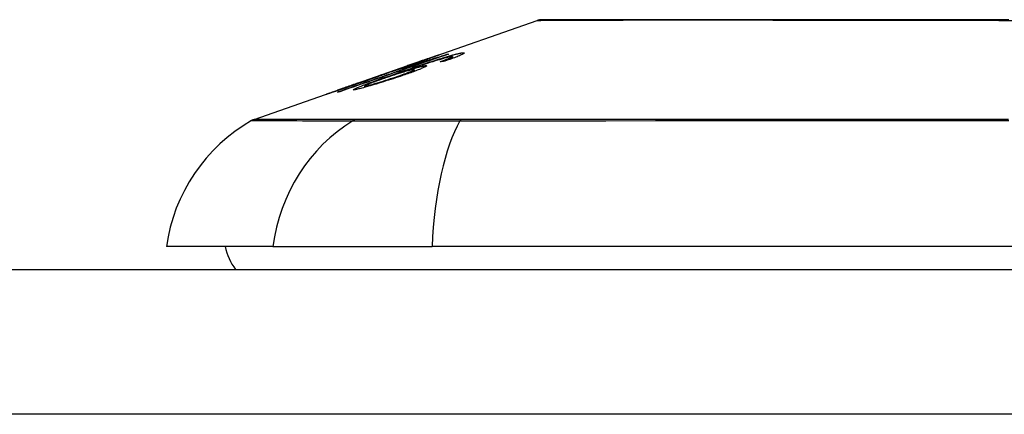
# Model space of a CAD drawing. Header units: inches. Extents: x 14 to 324, y 28 to 153.
# Tile 29 of 91: x 68.724 to 69.397, y 151.292 to 151.562. Entities that reach past the tile are written whole.
import ezdxf

# ---------------------------------------------------------------- set-up
doc = ezdxf.new("R2010")
doc.units = ezdxf.units.IN
doc.header["$MEASUREMENT"] = 0
doc.layers.add('Visible Edges(ANSI)', color=7, linetype='Continuous', lineweight=25)
doc.layers.add('Visible Tangent Edges(ANSI)', color=7, linetype='Continuous', lineweight=25)

msp = doc.modelspace()

# ---------------------------------------------------------------- linework, layer by layer
at = {"layer": 'Visible Edges(ANSI)'}
for p, q in [((68.9998, 151.53451), (69.078, 151.56188)), ((68.9994, 151.53296), (68.9994, 151.53258)), ((69.00298, 151.53551), (69.00298, 151.53523)), ((69.01635, 151.5387), (69.01635, 151.53844)), ((69.01837, 151.5361), (69.01837, 151.53521)), ((69.02015, 151.5371), (69.02015, 151.53586)), ((68.95449, 151.51865), (68.98961, 151.53094)), ((68.97056, 151.52422), (68.97866, 151.52705)), ((68.9786, 151.52702), (68.9786, 151.52679)), ((68.98548, 151.52871), (68.99427, 151.53179)), ((68.9869, 151.52695), (68.9869, 151.52659)), ((68.99003, 151.53109), (68.99003, 151.53108)), ((68.99384, 151.52813), (68.99384, 151.52693)), ((68.99427, 151.53179), (68.99427, 151.53138)), ((68.97191, 151.52463), (68.97191, 151.52436)), ((68.88446, 151.49414), (68.9463, 151.51578)), ((68.94163, 151.51406), (68.94163, 151.51384)), ((68.95407, 151.5185), (68.95407, 151.51849)), ((68.95987, 151.51691), (68.95987, 151.51599)), ((68.89733, 151.40723), (68.82457, 151.40723)), ((68.89733, 151.40723), (69.00612, 151.40723)), ((69.86349, 151.40723), (69.00612, 151.40723)), ((13.98081, 151.39148), (73.58581, 151.39148))]:
    msp.add_line(p, q, dxfattribs=at)
at = {"layer": 'Visible Edges(ANSI)', "flags": 128}
for points in [[(69.40046, 151.56216), (69.3831, 151.56216), (69.36584, 151.56217), (69.34874, 151.56218), (69.33188, 151.5622), (69.3153, 151.56221), (69.29907, 151.56222), (69.28316, 151.56224), (69.26755, 151.56226), (69.25231, 151.56227), (69.2375, 151.56229), (69.22316, 151.56231), (69.20936, 151.56232), (69.19614, 151.56234), (69.18354, 151.56234), (69.17156, 151.56234), (69.16021, 151.56232), (69.14952, 151.56231), (69.13953, 151.56229), (69.13021, 151.56227), (69.1216, 151.56226), (69.11373, 151.56224), (69.10664, 151.56222), (69.10035, 151.56221), (69.09488, 151.5622), (69.09025, 151.56218), (69.08644, 151.56217), (69.08347, 151.56216), (69.08133, 151.56216), (69.08004, 151.56215), (69.07961, 151.56215)], [(69.01358, 151.53627), (69.01438, 151.53651), (69.01517, 151.53675), (69.01595, 151.53698), (69.01671, 151.53721), (69.01745, 151.53743), (69.01818, 151.53764), (69.01889, 151.53784), (69.01958, 151.53803), (69.02024, 151.53821), (69.02088, 151.53839), (69.0215, 151.53855), (69.02208, 151.5387), (69.02265, 151.53884), (69.02319, 151.53897), (69.0237, 151.53909), (69.02418, 151.5392), (69.02463, 151.53929), (69.02505, 151.53938), (69.02545, 151.53945), (69.02581, 151.53952), (69.02615, 151.53957), (69.02647, 151.53961), (69.02676, 151.53965), (69.02702, 151.53967)], [(69.02702, 151.53967), (69.02736, 151.5397), (69.02765, 151.53969), (69.02786, 151.53967), (69.02801, 151.53962), (69.02807, 151.53955), (69.02805, 151.53945), (69.02795, 151.53932), (69.02776, 151.53916), (69.02748, 151.53898), (69.02712, 151.53877), (69.02667, 151.53854), (69.02613, 151.53828), (69.02552, 151.538), (69.02484, 151.5377), (69.02408, 151.53739), (69.02326, 151.53705), (69.02237, 151.5367), (69.02143, 151.53634), (69.02044, 151.53597), (69.0194, 151.53558), (69.01833, 151.5352), (69.01723, 151.5348), (69.01609, 151.5344), (69.01493, 151.53399)], [(68.94153, 151.51284), (68.94392, 151.51367), (68.94632, 151.51451), (68.94872, 151.51534), (68.95113, 151.51618), (68.95353, 151.51702), (68.95594, 151.51785), (68.95836, 151.51869), (68.96077, 151.51953), (68.96319, 151.52037), (68.9656, 151.52121), (68.96802, 151.52205), (68.97044, 151.52289), (68.97286, 151.52373), (68.97528, 151.52457), (68.9777, 151.52542), (68.98011, 151.52626), (68.98253, 151.5271), (68.98495, 151.52794), (68.98736, 151.52878), (68.98978, 151.52961), (68.99219, 151.53045), (68.99459, 151.53129), (68.997, 151.53212), (68.9994, 151.53296)], [(69.01731, 151.53877), (69.01423, 151.53771), (69.01115, 151.53664), (69.00806, 151.53558), (69.00497, 151.53451), (69.00187, 151.53343), (68.99876, 151.53236), (68.99566, 151.53129), (68.99255, 151.53021), (68.98943, 151.52913), (68.98632, 151.52806), (68.98321, 151.52698), (68.98009, 151.5259), (68.97698, 151.52482), (68.97387, 151.52375), (68.97076, 151.52267), (68.96766, 151.52159), (68.96456, 151.52052), (68.96146, 151.51945), (68.95837, 151.51838), (68.95528, 151.51731), (68.95221, 151.51624), (68.94914, 151.51518), (68.94607, 151.51412), (68.94302, 151.51306)], [(68.98097, 151.52536), (68.98239, 151.52586), (68.98381, 151.52635), (68.98523, 151.52684), (68.98666, 151.52734), (68.98808, 151.52783), (68.98951, 151.52832), (68.99093, 151.52881), (68.99235, 151.52929), (68.99376, 151.52977), (68.99517, 151.53025), (68.99656, 151.53073), (68.99795, 151.53119), (68.99933, 151.53166), (69.00069, 151.53211), (69.00204, 151.53256), (69.00337, 151.533), (69.00469, 151.53343), (69.00598, 151.53386), (69.00728, 151.53428), (69.00857, 151.53469), (69.00984, 151.5351), (69.01111, 151.5355), (69.01235, 151.53589), (69.01358, 151.53627)], [(68.9994, 151.53296), (68.99888, 151.53279), (68.99836, 151.53263), (68.99784, 151.53247), (68.99733, 151.53232), (68.99683, 151.53216), (68.99633, 151.53201), (68.99584, 151.53186), (68.99535, 151.53171), (68.99487, 151.53156), (68.9944, 151.53142), (68.99394, 151.53127), (68.99348, 151.53113), (68.99303, 151.531), (68.99259, 151.53086), (68.99209, 151.53071), (68.9915, 151.53053), (68.99084, 151.53033), (68.99012, 151.53011), (68.98936, 151.52988), (68.98857, 151.52964), (68.98777, 151.5294), (68.98698, 151.52916), (68.98621, 151.52893), (68.98548, 151.52871)], [(69.01512, 151.53615), (69.0132, 151.5356), (69.01113, 151.53498), (69.00896, 151.53432), (69.00674, 151.53362), (69.00466, 151.53295), (69.00285, 151.53236), (69.00139, 151.53188), (69.00035, 151.53154), (68.99952, 151.53126), (68.99869, 151.53098), (68.99784, 151.53069), (68.99699, 151.53041), (68.99613, 151.53012), (68.99528, 151.52983), (68.99442, 151.52954), (68.99356, 151.52924), (68.9927, 151.52895), (68.99185, 151.52866), (68.991, 151.52837), (68.99016, 151.52808), (68.98933, 151.52779), (68.98851, 151.52751), (68.9877, 151.52723), (68.9869, 151.52695)], [(69.00296, 151.53551), (69.00285, 151.53549), (69.00263, 151.53542), (69.00229, 151.53531), (69.00183, 151.53516), (69.00124, 151.53497), (69.00059, 151.53475), (68.99994, 151.53452), (68.99934, 151.53432), (68.9988, 151.53413), (68.99824, 151.53394), (68.99765, 151.53373), (68.99705, 151.53352), (68.99642, 151.53331), (68.99578, 151.53308), (68.99512, 151.53285), (68.99445, 151.53262), (68.99376, 151.53238), (68.99307, 151.53214), (68.99236, 151.53189), (68.99165, 151.53165), (68.99094, 151.5314), (68.99023, 151.53115), (68.98951, 151.5309), (68.9888, 151.53065)], [(68.99003, 151.53109), (68.99173, 151.53168), (68.99341, 151.53227), (68.99508, 151.53285), (68.9967, 151.53342), (68.99829, 151.53398), (68.99983, 151.53452), (69.00126, 151.53502), (69.00252, 151.53546), (69.0036, 151.53584), (69.00454, 151.53616), (69.00534, 151.53644), (69.00606, 151.53669), (69.00673, 151.53692), (69.00735, 151.53714), (69.00792, 151.53733), (69.00843, 151.5375), (69.00888, 151.53765), (69.00927, 151.53778), (69.00961, 151.53789), (69.00989, 151.53798), (69.01012, 151.53805), (69.01029, 151.5381), (69.01042, 151.53813), (69.01049, 151.53815)], [(68.99183, 151.53145), (68.9926, 151.53172), (68.99336, 151.53199), (68.99411, 151.53225), (68.99486, 151.53252), (68.99559, 151.53278), (68.9963, 151.53303), (68.99699, 151.53327), (68.99765, 151.53351), (68.99829, 151.53374), (68.9989, 151.53396), (68.99949, 151.53417), (69.00004, 151.53438), (69.00056, 151.53456), (69.00103, 151.53474), (69.00145, 151.53489), (69.00182, 151.53503), (69.00213, 151.53515), (69.0024, 151.53526), (69.00262, 151.53534), (69.00278, 151.53541), (69.00289, 151.53546), (69.00296, 151.53549), (69.00298, 151.53551), (69.00296, 151.53551)], [(69.01049, 151.53815), (69.01052, 151.53814), (69.01045, 151.53809), (69.01027, 151.53801), (69.00999, 151.53789), (69.0096, 151.53773), (69.00911, 151.53753), (69.00851, 151.5373), (69.00783, 151.53704), (69.00705, 151.53674), (69.00617, 151.53641), (69.0052, 151.53605), (69.00415, 151.53566), (69.00309, 151.53527), (69.00202, 151.53488), (69.00098, 151.53451), (68.99997, 151.53415), (68.99902, 151.53381), (68.99807, 151.53347), (68.99711, 151.53313), (68.99614, 151.53278), (68.99515, 151.53243), (68.99414, 151.53208), (68.99313, 151.53172), (68.9921, 151.53136)], [(68.99427, 151.53179), (68.9953, 151.5321), (68.99633, 151.53242), (68.99736, 151.53273), (68.99838, 151.53304), (68.99939, 151.53336), (69.00039, 151.53367), (69.00138, 151.53397), (69.00236, 151.53427), (69.00331, 151.53457), (69.00425, 151.53486), (69.00516, 151.53515), (69.00605, 151.53543), (69.00692, 151.5357), (69.00775, 151.53596), (69.00856, 151.53621), (69.00937, 151.53647), (69.01019, 151.53673), (69.01104, 151.537), (69.01189, 151.53727), (69.01276, 151.53755), (69.01365, 151.53783), (69.01454, 151.53812), (69.01544, 151.53841), (69.01635, 151.5387)], [(69.01169, 151.53358), (69.01201, 151.53369), (69.01232, 151.5338), (69.01263, 151.53392), (69.01294, 151.53403), (69.01326, 151.53414), (69.01357, 151.53426), (69.01388, 151.53437), (69.01418, 151.53448), (69.01449, 151.53459), (69.01479, 151.5347), (69.01509, 151.53481), (69.01538, 151.53492), (69.01566, 151.53503), (69.01594, 151.53514), (69.01622, 151.53524), (69.01649, 151.53534), (69.01675, 151.53544), (69.017, 151.53554), (69.01725, 151.53564), (69.0175, 151.53574), (69.01773, 151.53583), (69.01796, 151.53592), (69.01817, 151.53601), (69.01837, 151.5361)], [(69.01493, 151.53399), (69.0148, 151.53398), (69.01466, 151.53396), (69.01453, 151.53394), (69.01439, 151.53393), (69.01426, 151.53391), (69.01412, 151.53389), (69.01399, 151.53388), (69.01385, 151.53386), (69.01372, 151.53384), (69.01358, 151.53383), (69.01345, 151.53381), (69.01331, 151.53379), (69.01318, 151.53378), (69.01304, 151.53376), (69.01291, 151.53374), (69.01277, 151.53372), (69.01264, 151.53371), (69.0125, 151.53369), (69.01237, 151.53367), (69.01223, 151.53365), (69.0121, 151.53363), (69.01196, 151.53362), (69.01183, 151.5336), (69.01169, 151.53358)], [(69.01961, 151.53718), (69.01951, 151.53717), (69.0194, 151.53715), (69.01929, 151.53714), (69.01917, 151.53712), (69.01904, 151.5371), (69.0189, 151.53708), (69.01875, 151.53705), (69.0186, 151.53702), (69.01843, 151.53699), (69.01826, 151.53695), (69.01808, 151.53691), (69.0179, 151.53687), (69.0177, 151.53682), (69.0175, 151.53678), (69.01729, 151.53672), (69.01708, 151.53667), (69.01686, 151.53662), (69.01663, 151.53656), (69.01639, 151.5365), (69.01615, 151.53643), (69.0159, 151.53636), (69.01565, 151.5363), (69.01539, 151.53622), (69.01512, 151.53615)], [(69.01635, 151.5387), (69.01639, 151.53871), (69.01643, 151.53871), (69.01647, 151.53871), (69.01651, 151.53872), (69.01655, 151.53872), (69.01659, 151.53872), (69.01663, 151.53873), (69.01667, 151.53873), (69.01671, 151.53873), (69.01675, 151.53873), (69.01679, 151.53874), (69.01683, 151.53874), (69.01687, 151.53874), (69.01691, 151.53875), (69.01695, 151.53875), (69.01699, 151.53875), (69.01703, 151.53875), (69.01707, 151.53876), (69.01711, 151.53876), (69.01715, 151.53876), (69.01719, 151.53876), (69.01723, 151.53877), (69.01727, 151.53877), (69.01731, 151.53877)], [(69.01837, 151.5361), (69.01858, 151.53619), (69.01878, 151.53628), (69.01897, 151.53637), (69.01915, 151.53645), (69.01931, 151.53653), (69.01946, 151.53661), (69.0196, 151.53668), (69.01972, 151.53675), (69.01982, 151.53681), (69.01992, 151.53687), (69.01999, 151.53692), (69.02005, 151.53697), (69.0201, 151.53702), (69.02013, 151.53706), (69.02015, 151.53709), (69.02015, 151.53712), (69.02013, 151.53714), (69.0201, 151.53716), (69.02005, 151.53718), (69.01999, 151.53719), (69.01992, 151.53719), (69.01983, 151.53719), (69.01973, 151.53719), (69.01961, 151.53718)], [(68.97643, 151.52609), (68.97627, 151.52602), (68.97609, 151.52595), (68.97588, 151.52586), (68.97564, 151.52576), (68.97537, 151.52566), (68.97507, 151.52554), (68.97473, 151.52541), (68.97437, 151.52527), (68.97397, 151.52512), (68.97354, 151.52496), (68.97309, 151.52479), (68.9726, 151.52461), (68.97209, 151.52442), (68.97152, 151.52421), (68.97079, 151.52395), (68.9699, 151.52363), (68.96884, 151.52324), (68.9676, 151.52279), (68.96619, 151.52229), (68.96473, 151.52178), (68.96324, 151.52125), (68.96172, 151.52072), (68.96018, 151.52018), (68.95863, 151.51964)], [(68.99322, 151.52818), (68.99276, 151.52811), (68.99217, 151.528), (68.99147, 151.52784), (68.99065, 151.52764), (68.98971, 151.52739), (68.9887, 151.52711), (68.9877, 151.52682), (68.98676, 151.52655), (68.98592, 151.5263), (68.98514, 151.52606), (68.98435, 151.52582), (68.98355, 151.52557), (68.98274, 151.52531), (68.98191, 151.52505), (68.98107, 151.52477), (68.98022, 151.5245), (68.97937, 151.52422), (68.97852, 151.52394), (68.97767, 151.52365), (68.97683, 151.52337), (68.97599, 151.52309), (68.97515, 151.5228), (68.97432, 151.52251), (68.9735, 151.52223)], [(68.9921, 151.53136), (68.99141, 151.53112), (68.99072, 151.53089), (68.99003, 151.53065), (68.98935, 151.53041), (68.98866, 151.53018), (68.98798, 151.52994), (68.98731, 151.52971), (68.98665, 151.52949), (68.98599, 151.52926), (68.98534, 151.52904), (68.98468, 151.52882), (68.98401, 151.52859), (68.98331, 151.52835), (68.9826, 151.52811), (68.98188, 151.52787), (68.98115, 151.52763), (68.98044, 151.52739), (68.97975, 151.52717), (68.9791, 151.52696), (68.9785, 151.52676), (68.97793, 151.52657), (68.97739, 151.5264), (68.97689, 151.52624), (68.97643, 151.52609)], [(68.97866, 151.52705), (68.97865, 151.52705), (68.97865, 151.52704), (68.97864, 151.52704), (68.97864, 151.52704), (68.97864, 151.52704), (68.97863, 151.52704), (68.97863, 151.52704), (68.97863, 151.52703), (68.97862, 151.52703), (68.97862, 151.52703), (68.97862, 151.52703), (68.97861, 151.52703), (68.97861, 151.52703), (68.97861, 151.52703), (68.97861, 151.52702), (68.97861, 151.52702), (68.97861, 151.52702), (68.9786, 151.52702), (68.9786, 151.52702), (68.9786, 151.52702), (68.97861, 151.52702), (68.97861, 151.52702), (68.97861, 151.52702), (68.97861, 151.52702)], [(68.97861, 151.52702), (68.97911, 151.52716), (68.98027, 151.52753), (68.98199, 151.52809), (68.98339, 151.52856), (68.98392, 151.52873), (68.98427, 151.52885), (68.98463, 151.52897), (68.98501, 151.5291), (68.98539, 151.52923), (68.98578, 151.52936), (68.98618, 151.5295), (68.98658, 151.52964), (68.987, 151.52978), (68.98743, 151.52993), (68.98786, 151.53007), (68.98829, 151.53022), (68.98873, 151.53037), (68.98917, 151.53053), (68.98961, 151.53068), (68.99005, 151.53083), (68.99049, 151.53099), (68.99094, 151.53114), (68.99138, 151.5313), (68.99183, 151.53145)], [(68.98114, 151.52313), (68.98239, 151.52356), (68.98362, 151.52399), (68.98482, 151.52441), (68.986, 151.52482), (68.98712, 151.52523), (68.98819, 151.52562), (68.9892, 151.526), (68.99014, 151.52636), (68.99097, 151.52669), (68.99165, 151.52697), (68.99219, 151.5272), (68.9926, 151.52739), (68.99293, 151.52754), (68.99321, 151.52768), (68.99344, 151.5278), (68.99362, 151.52791), (68.99374, 151.528), (68.99382, 151.52808), (68.99384, 151.52814), (68.99381, 151.52818), (68.99373, 151.5282), (68.9936, 151.52821), (68.99343, 151.5282), (68.99322, 151.52818)], [(69.00154, 151.53092), (69.00214, 151.53095), (69.00241, 151.53086), (69.00233, 151.53066), (69.00189, 151.53034), (69.00115, 151.52994), (69.00028, 151.52953), (68.99946, 151.52916), (68.99881, 151.52888), (68.99816, 151.52861), (68.99747, 151.52833), (68.99674, 151.52804), (68.99597, 151.52774), (68.99515, 151.52742), (68.9943, 151.5271), (68.9934, 151.52677), (68.99248, 151.52643), (68.99153, 151.52609), (68.99055, 151.52574), (68.98956, 151.52538), (68.98854, 151.52503), (68.9875, 151.52467), (68.98645, 151.52431), (68.98538, 151.52394), (68.9843, 151.52358)], [(68.9869, 151.52695), (68.98763, 151.52718), (68.98836, 151.52741), (68.98908, 151.52763), (68.98979, 151.52785), (68.99049, 151.52807), (68.99119, 151.52828), (68.99187, 151.52848), (68.99254, 151.52868), (68.9932, 151.52888), (68.99387, 151.52907), (68.99454, 151.52926), (68.99521, 151.52945), (68.99587, 151.52963), (68.99653, 151.52981), (68.99719, 151.52998), (68.99783, 151.53015), (68.99844, 151.5303), (68.99901, 151.53044), (68.99954, 151.53056), (69.00003, 151.53066), (69.00047, 151.53075), (69.00088, 151.53082), (69.00123, 151.53088), (69.00154, 151.53092)], [(68.9888, 151.53065), (68.98885, 151.53067), (68.9889, 151.53069), (68.98895, 151.53071), (68.989, 151.53072), (68.98906, 151.53074), (68.98911, 151.53076), (68.98916, 151.53078), (68.98921, 151.5308), (68.98926, 151.53082), (68.98931, 151.53084), (68.98936, 151.53085), (68.98941, 151.53087), (68.98947, 151.53089), (68.98952, 151.53091), (68.98957, 151.53093), (68.98962, 151.53095), (68.98967, 151.53096), (68.98972, 151.53098), (68.98977, 151.531), (68.98982, 151.53102), (68.98987, 151.53103), (68.98993, 151.53105), (68.98998, 151.53107), (68.99003, 151.53109)], [(68.95863, 151.51964), (68.95661, 151.51893), (68.9546, 151.51824), (68.9526, 151.51755), (68.95063, 151.51688), (68.94874, 151.51623), (68.9469, 151.51561), (68.94516, 151.51502), (68.94359, 151.51449), (68.94222, 151.51404), (68.94105, 151.51365), (68.94008, 151.51332), (68.93924, 151.51305), (68.93846, 151.51279), (68.93774, 151.51255), (68.93708, 151.51234), (68.93648, 151.51214), (68.93595, 151.51197), (68.93548, 151.51183), (68.93509, 151.5117), (68.93476, 151.5116), (68.93449, 151.51152), (68.93429, 151.51146), (68.93414, 151.51142), (68.93405, 151.5114)], [(68.9557, 151.51906), (68.9546, 151.51868), (68.95351, 151.5183), (68.95242, 151.51791), (68.95135, 151.51754), (68.9503, 151.51717), (68.94927, 151.51681), (68.94828, 151.51646), (68.94732, 151.51612), (68.9464, 151.51579), (68.94554, 151.51549), (68.9448, 151.51523), (68.94419, 151.51501), (68.94368, 151.51483), (68.94327, 151.51468), (68.94292, 151.51455), (68.94261, 151.51444), (68.94235, 151.51434), (68.94212, 151.51426), (68.94194, 151.51419), (68.9418, 151.51414), (68.9417, 151.5141), (68.94165, 151.51407), (68.94163, 151.51406), (68.94165, 151.51406)], [(68.94165, 151.51406), (68.94174, 151.51408), (68.94192, 151.51413), (68.94219, 151.51422), (68.94255, 151.51433), (68.94299, 151.51447), (68.94353, 151.51465), (68.94415, 151.51485), (68.94483, 151.51508), (68.94555, 151.51532), (68.94627, 151.51556), (68.94699, 151.5158), (68.94771, 151.51605), (68.94846, 151.5163), (68.94924, 151.51657), (68.95005, 151.51684), (68.95088, 151.51713), (68.95173, 151.51742), (68.95261, 151.51772), (68.95349, 151.51802), (68.95438, 151.51833), (68.95528, 151.51864), (68.95619, 151.51896), (68.9571, 151.51927), (68.95801, 151.51959)], [(68.95321, 151.5144), (68.95214, 151.51438), (68.9528, 151.51491), (68.95516, 151.51597), (68.95762, 151.51696), (68.95866, 151.51736), (68.95961, 151.51772), (68.96061, 151.5181), (68.96165, 151.51848), (68.96273, 151.51888), (68.96382, 151.51928), (68.96494, 151.51969), (68.96608, 151.5201), (68.96724, 151.52052), (68.96843, 151.52094), (68.96964, 151.52137), (68.97087, 151.52181), (68.97211, 151.52225), (68.97337, 151.5227), (68.97464, 151.52314), (68.97591, 151.52359), (68.97718, 151.52404), (68.97845, 151.52448), (68.97971, 151.52492), (68.98097, 151.52536)], [(68.9843, 151.52358), (68.98272, 151.52305), (68.98113, 151.52252), (68.97952, 151.52199), (68.9779, 151.52146), (68.97627, 151.52093), (68.97464, 151.52042), (68.97302, 151.5199), (68.9714, 151.5194), (68.96971, 151.51888), (68.96786, 151.51831), (68.96588, 151.51772), (68.96383, 151.51711), (68.96196, 151.51657), (68.96041, 151.51614), (68.95918, 151.5158), (68.95822, 151.51555), (68.95737, 151.51533), (68.95658, 151.51513), (68.95586, 151.51495), (68.9552, 151.5148), (68.9546, 151.51466), (68.95407, 151.51456), (68.95361, 151.51447), (68.95321, 151.5144)], [(68.95407, 151.5185), (68.95414, 151.51853), (68.9542, 151.51855), (68.95427, 151.51857), (68.95434, 151.5186), (68.95441, 151.51862), (68.95447, 151.51864), (68.95454, 151.51867), (68.95461, 151.51869), (68.95468, 151.51872), (68.95475, 151.51874), (68.95481, 151.51876), (68.95488, 151.51879), (68.95495, 151.51881), (68.95502, 151.51883), (68.95509, 151.51886), (68.95515, 151.51888), (68.95522, 151.5189), (68.95529, 151.51893), (68.95536, 151.51895), (68.95542, 151.51897), (68.95549, 151.51899), (68.95556, 151.51902), (68.95563, 151.51904), (68.9557, 151.51906)], [(68.95801, 151.51959), (68.95886, 151.51989), (68.9597, 151.52018), (68.96054, 151.52048), (68.96136, 151.52077), (68.96218, 151.52106), (68.96298, 151.52134), (68.96377, 151.52162), (68.96454, 151.52189), (68.96527, 151.52216), (68.96598, 151.52241), (68.96666, 151.52266), (68.96732, 151.52289), (68.96794, 151.52312), (68.96855, 151.52334), (68.96916, 151.52356), (68.96975, 151.52378), (68.9703, 151.52399), (68.97079, 151.52417), (68.97118, 151.52432), (68.97149, 151.52444), (68.97171, 151.52453), (68.97185, 151.52459), (68.97191, 151.52463), (68.97189, 151.52463)], [(68.9735, 151.52223), (68.9724, 151.52185), (68.97132, 151.52147), (68.97026, 151.52109), (68.96923, 151.52072), (68.96822, 151.52036), (68.96722, 151.52), (68.96625, 151.51964), (68.96531, 151.51929), (68.96443, 151.51895), (68.96361, 151.51864), (68.96285, 151.51834), (68.96217, 151.51807), (68.96157, 151.51782), (68.96105, 151.51759), (68.96064, 151.5174), (68.96033, 151.51725), (68.96011, 151.51712), (68.95997, 151.51703), (68.95989, 151.51695), (68.95987, 151.5169), (68.95991, 151.51687), (68.96002, 151.51686), (68.96018, 151.51686), (68.9604, 151.51689)], [(68.9604, 151.51689), (68.96063, 151.51693), (68.96091, 151.51698), (68.96122, 151.51704), (68.96158, 151.51712), (68.96198, 151.51722), (68.96242, 151.51733), (68.9629, 151.51745), (68.96341, 151.51759), (68.96396, 151.51774), (68.96453, 151.5179), (68.96514, 151.51806), (68.96576, 151.51824), (68.9664, 151.51843), (68.96707, 151.51863), (68.96776, 151.51883), (68.96863, 151.51909), (68.96975, 151.51943), (68.97111, 151.51985), (68.97271, 151.52036), (68.97441, 151.5209), (68.97611, 151.52145), (68.97781, 151.52201), (68.97948, 151.52257), (68.98114, 151.52313)], [(68.97189, 151.52463), (68.97187, 151.52463), (68.97185, 151.52463), (68.97183, 151.52462), (68.9718, 151.52461), (68.97176, 151.5246), (68.97173, 151.52459), (68.97169, 151.52458), (68.97164, 151.52457), (68.97159, 151.52455), (68.97154, 151.52454), (68.97148, 151.52452), (68.97142, 151.5245), (68.97136, 151.52448), (68.9713, 151.52446), (68.97123, 151.52444), (68.97116, 151.52442), (68.97109, 151.5244), (68.97102, 151.52437), (68.97095, 151.52435), (68.97087, 151.52432), (68.9708, 151.5243), (68.97072, 151.52427), (68.97064, 151.52425), (68.97056, 151.52422)], [(68.93405, 151.5114), (68.93402, 151.51141), (68.93415, 151.51147), (68.93444, 151.51159), (68.93492, 151.51176), (68.93558, 151.512), (68.93639, 151.51229), (68.93726, 151.51261), (68.93815, 151.51292), (68.93899, 151.51322), (68.93978, 151.5135), (68.9406, 151.51378), (68.94145, 151.51408), (68.94235, 151.5144), (68.94328, 151.51473), (68.94425, 151.51507), (68.94527, 151.51542), (68.9463, 151.51578), (68.94736, 151.51615), (68.94844, 151.51653), (68.94953, 151.51691), (68.95065, 151.5173), (68.95177, 151.5177), (68.95291, 151.5181), (68.95407, 151.5185)], [(68.94302, 151.51306), (68.94296, 151.51305), (68.9429, 151.51304), (68.94283, 151.51303), (68.94277, 151.51302), (68.94271, 151.51301), (68.94265, 151.51301), (68.94259, 151.513), (68.94252, 151.51299), (68.94246, 151.51298), (68.9424, 151.51297), (68.94234, 151.51296), (68.94227, 151.51295), (68.94221, 151.51294), (68.94215, 151.51293), (68.94209, 151.51293), (68.94203, 151.51292), (68.94196, 151.51291), (68.9419, 151.5129), (68.94184, 151.51289), (68.94178, 151.51288), (68.94171, 151.51287), (68.94165, 151.51286), (68.94159, 151.51285), (68.94153, 151.51284)]]:
    msp.add_lwpolyline(points, dxfattribs=at)
at = {"layer": 'Visible Edges(ANSI)'}
for centre, radius, start, end in [((69.07962, 151.55723), 0.00492, 90.17314, 109.29005), ((68.94155, 151.39091), 0.11811, 119.81689, 172.0587), ((68.88771, 151.48485), 0.00984, 109.29005, 119.81689), ((68.90331, 151.41511), 0.03937, 191.53696, 216.8699)]:
    msp.add_arc(centre, radius, start, end, dxfattribs=at)
at = {"layer": 'Visible Tangent Edges(ANSI)'}
for p, q in [((69.02702, 151.53967), (69.02702, 151.53872)), ((69.01049, 151.53815), (69.01049, 151.53812)), ((69.01358, 151.53627), (69.01358, 151.53571)), ((68.97861, 151.52702), (68.97861, 151.52679)), ((68.99183, 151.53145), (68.99183, 151.53127)), ((69.00154, 151.53092), (69.00154, 151.53015)), ((68.95801, 151.51959), (68.95801, 151.51942)), ((68.98097, 151.52536), (68.98097, 151.52474)), ((68.98114, 151.52313), (68.98114, 151.52252)), ((68.94165, 151.51406), (68.94165, 151.51384)), ((68.9604, 151.51689), (68.9604, 151.51614)), ((68.95425, 151.49418), (68.95408, 151.49418)), ((69.02647, 151.49418), (69.026, 151.49418)), ((73.58581, 151.29248), (13.98081, 151.29248))]:
    msp.add_line(p, q, dxfattribs=at)
at = {"layer": 'Visible Tangent Edges(ANSI)', "flags": 128}
for points in [[(69.07802, 151.56188), (69.07817, 151.56188), (69.07862, 151.56188), (69.07937, 151.56189), (69.08043, 151.56189), (69.08178, 151.5619), (69.08344, 151.56191), (69.0854, 151.56192), (69.08765, 151.56193), (69.0902, 151.56194), (69.09303, 151.56195), (69.09615, 151.56197), (69.09956, 151.56198), (69.10325, 151.562), (69.10723, 151.56201), (69.11147, 151.56203), (69.116, 151.56205), (69.1208, 151.56207), (69.12586, 151.56208), (69.13117, 151.5621), (69.13673, 151.56212), (69.14253, 151.56213), (69.14857, 151.56215), (69.15484, 151.56217), (69.16135, 151.56218)], [(69.16135, 151.56218), (69.16304, 151.56219), (69.16475, 151.56219), (69.16647, 151.56219), (69.16821, 151.5622), (69.16997, 151.5622), (69.17173, 151.5622), (69.17351, 151.5622), (69.17531, 151.5622), (69.17712, 151.5622), (69.17894, 151.56221), (69.18078, 151.56221), (69.18263, 151.56221), (69.1845, 151.56221), (69.18638, 151.56221), (69.18827, 151.5622), (69.19018, 151.5622), (69.1921, 151.5622), (69.19404, 151.5622), (69.19598, 151.5622), (69.19795, 151.5622), (69.19992, 151.56219), (69.20191, 151.56219), (69.20392, 151.56219), (69.20593, 151.56218)], [(69.20593, 151.56218), (69.21396, 151.56217), (69.22219, 151.56215), (69.2306, 151.56213), (69.2392, 151.56212), (69.24795, 151.5621), (69.25686, 151.56208), (69.26592, 151.56206), (69.2751, 151.56205), (69.2844, 151.56203), (69.29383, 151.56201), (69.30337, 151.562), (69.31303, 151.56198), (69.32279, 151.56197), (69.33265, 151.56195), (69.34261, 151.56194), (69.35266, 151.56193), (69.36279, 151.56192), (69.37299, 151.56191), (69.38325, 151.5619), (69.39354, 151.56189), (69.40385, 151.56188)], [(68.88282, 151.49339), (68.88294, 151.49339), (68.8833, 151.49339), (68.88391, 151.49339), (68.88476, 151.49338), (68.88585, 151.49338), (68.88718, 151.49337), (68.88876, 151.49337), (68.89057, 151.49336), (68.89263, 151.49335), (68.89492, 151.49335), (68.89746, 151.49334), (68.90023, 151.49333), (68.90325, 151.49332), (68.9065, 151.49331), (68.90999, 151.4933), (68.91372, 151.49329), (68.91768, 151.49328), (68.92188, 151.49326), (68.92632, 151.49325), (68.93099, 151.49324), (68.93589, 151.49323), (68.94102, 151.49321), (68.9464, 151.4932), (68.95199, 151.49319)], [(68.95408, 151.49418), (68.94845, 151.49417), (68.94307, 151.49417), (68.93791, 151.49417), (68.93299, 151.49417), (68.92829, 151.49417), (68.92383, 151.49417), (68.91961, 151.49417), (68.91562, 151.49417), (68.91186, 151.49416), (68.90835, 151.49416), (68.90507, 151.49416), (68.90203, 151.49416), (68.89924, 151.49415), (68.89668, 151.49415), (68.89436, 151.49415), (68.89229, 151.49415), (68.89046, 151.49415), (68.88887, 151.49414), (68.88752, 151.49414), (68.88642, 151.49414), (68.88556, 151.49414), (68.88495, 151.49414), (68.88458, 151.49414), (68.88446, 151.49414)], [(68.95199, 151.49319), (68.95352, 151.49318), (68.95521, 151.49317), (68.95706, 151.49316), (68.95906, 151.49315), (68.96121, 151.49314), (68.96351, 151.49314), (68.96595, 151.49313), (68.96853, 151.49313), (68.97124, 151.49312), (68.97409, 151.49312), (68.97706, 151.49312), (68.98016, 151.49312), (68.98338, 151.49312), (68.98671, 151.49312), (68.99015, 151.49312), (68.9937, 151.49313), (68.99735, 151.49313), (69.00109, 151.49314), (69.00492, 151.49314), (69.00884, 151.49315), (69.01283, 151.49316), (69.01689, 151.49317), (69.02103, 151.49318), (69.02522, 151.49319)], [(69.026, 151.49418), (69.0219, 151.49418), (69.01787, 151.49418), (69.01391, 151.49418), (69.01001, 151.49418), (69.00619, 151.49418), (69.00246, 151.49418), (68.99881, 151.49417), (68.99525, 151.49417), (68.99178, 151.49417), (68.98842, 151.49417), (68.98517, 151.49417), (68.98202, 151.49417), (68.97899, 151.49417), (68.97608, 151.49417), (68.97329, 151.49417), (68.97063, 151.49417), (68.9681, 151.49417), (68.96569, 151.49418), (68.96343, 151.49418), (68.9613, 151.49418), (68.95932, 151.49418), (68.95748, 151.49418), (68.95579, 151.49418), (68.95425, 151.49418)], [(69.02522, 151.49319), (69.05813, 151.49321), (69.0914, 151.49324), (69.12498, 151.49326), (69.15885, 151.49329), (69.19296, 151.49331), (69.22728, 151.49333), (69.26176, 151.49335), (69.29636, 151.49336), (69.33104, 151.49337), (69.36576, 151.49338), (69.40046, 151.49339)], [(69.40023, 151.49414), (69.38293, 151.49414), (69.36564, 151.49414), (69.34834, 151.49414), (69.33104, 151.49414), (69.31375, 151.49415), (69.29648, 151.49415), (69.27923, 151.49415), (69.262, 151.49415), (69.24481, 151.49415), (69.22766, 151.49416), (69.21054, 151.49416), (69.19347, 151.49416), (69.17646, 151.49416), (69.1595, 151.49417), (69.1426, 151.49417), (69.12578, 151.49417), (69.10902, 151.49417), (69.09234, 151.49417), (69.07574, 151.49417), (69.05923, 151.49417), (69.04289, 151.49417), (69.02647, 151.49418)]]:
    msp.add_lwpolyline(points, dxfattribs=at)
at = {"layer": 'Visible Tangent Edges(ANSI)'}
for centre, major_axis, ratio, start_param, end_param in [((69.00776, 151.39091), (0, 0.11811), 0.943995, 0.523835, 1.432195), ((68.95663, 151.48466), (0.00008, 0.00984), 0.945463, 0.267645, 0.531352), ((69.04472, 151.39091), (0, 0.11811), 0.32996, 0.523835, 1.432195), ((69.02685, 151.48466), (-0.00003, 0.00984), 0.32572, 0.259229, 0.522936)]:
    msp.add_ellipse(centre, major_axis=major_axis, ratio=ratio, start_param=start_param, end_param=end_param, dxfattribs=at)

doc.saveas('drawing.dxf')
